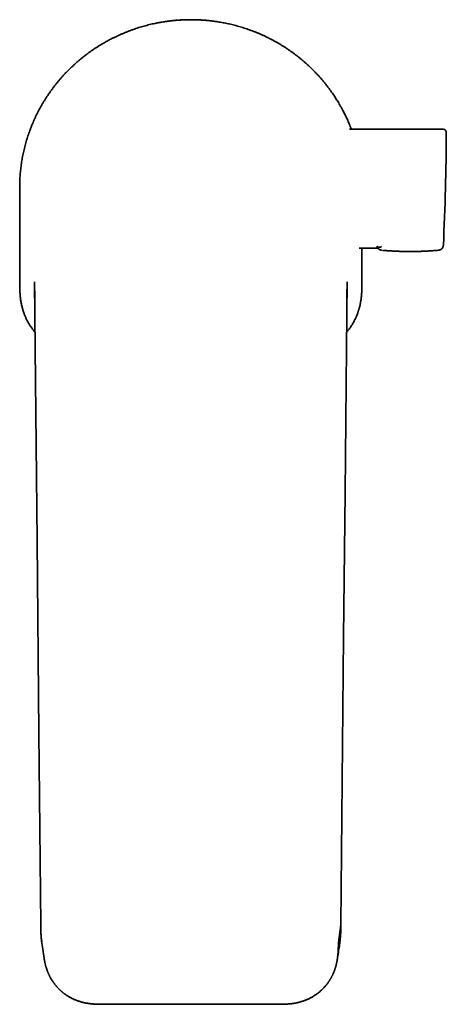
# Model space of a CAD drawing. Header units: millimetres. Extents: x 8 to 575, y 12 to 422.
# Tile 2 of 6: x 270 to 336, y 76 to 229. Entities that reach past the tile are written whole.
import ezdxf

# ---------------------------------------------------------------- set-up
doc = ezdxf.new("R2010")
doc.units = ezdxf.units.MM

msp = doc.modelspace()

# ---------------------------------------------------------------- linework, layer by layer
at = {"color": 7, "linetype": 'Continuous', "lineweight": 35}
for p, q in [((296.2, 229.5), (296.2, 229.5)), ((296.2, 229.5), (296.2, 229.5)), ((296.21, 229.5), (296.2, 229.5)), ((296.21, 229.5), (296.21, 229.5)), ((296.21, 229.5), (296.21, 229.5)), ((296.21, 229.5), (296.21, 229.5)), ((335.46, 212.45), (320.89, 212.45)), ((269.58, 203.43), (269.58, 188.85)), ((322.42, 193.95), (325.31, 193.95)), ((322.83, 188.85), (322.83, 193.95)), ((325.95, 193.63), (325.95, 193.63)), ((334.7, 193.63), (334.7, 193.63)), ((335.5, 194.42), (335.5, 194.42)), ((271.9, 188.74), (272, 178.33)), ((320.41, 178.33), (320.51, 188.74)), ((319.16, 85.93), (319.56, 88.66)), ((319.56, 88.66), (319.56, 88.66)), ((282.8, 76.32), (309.61, 76.32))]:
    msp.add_line(p, q, dxfattribs=at)
at = {"color": 7, "linetype": 'Continuous', "lineweight": 35, "flags": 128}
for points in [[(272, 178.33), (272.29, 148.44), (272.57, 118.55), (272.85, 88.66)], [(319.56, 88.66), (319.77, 111.08), (319.98, 133.5), (320.2, 155.92), (320.41, 178.33)]]:
    msp.add_lwpolyline(points, dxfattribs=at)
at = {"color": 7, "linetype": 'Continuous', "lineweight": 35}
msp.add_arc((-64.04, 213.67), 400, 357.2414, 359.7532, dxfattribs=at)
for points, knots in [([(294.63, 229.45), (294.55, 229.45), (294.32, 229.43), (293.94, 229.4), (293.48, 229.36), (293.03, 229.31), (292.62, 229.26), (292.25, 229.21), (291.93, 229.16), (291.61, 229.11), (291.28, 229.05), (290.96, 228.99), (290.6, 228.92), (290.21, 228.83), (289.78, 228.73), (289.35, 228.62), (288.93, 228.51), (288.51, 228.39), (288.08, 228.26), (287.66, 228.12), (287.24, 227.98), (286.82, 227.83), (286.39, 227.66), (285.97, 227.5), (285.55, 227.32), (285.14, 227.14), (284.72, 226.95), (284.31, 226.75), (283.94, 226.57), (283.61, 226.4), (283.32, 226.24), (283.04, 226.09), (282.75, 225.92), (282.47, 225.76), (282.15, 225.57), (281.81, 225.36), (281.44, 225.12), (281.07, 224.88), (280.71, 224.63), (280.35, 224.37), (279.99, 224.11), (279.64, 223.84), (279.29, 223.56), (278.95, 223.28), (278.61, 222.99), (278.27, 222.7), (277.94, 222.39), (277.61, 222.09), (277.29, 221.77), (276.97, 221.45), (276.65, 221.13), (276.34, 220.79), (276.04, 220.45), (275.73, 220.1), (275.44, 219.74), (275.15, 219.38), (274.87, 219.02), (274.59, 218.65), (274.32, 218.28), (274.07, 217.91), (273.82, 217.55), (273.59, 217.18), (273.36, 216.81), (273.13, 216.44), (272.92, 216.07), (272.71, 215.69), (272.5, 215.31), (272.3, 214.92), (272.11, 214.52), (271.92, 214.12), (271.74, 213.71), (271.57, 213.31), (271.4, 212.9), (271.24, 212.48), (271.08, 212.07), (270.94, 211.64), (270.79, 211.22), (270.66, 210.78), (270.54, 210.35), (270.42, 209.92), (270.31, 209.49), (270.21, 209.05), (270.11, 208.62), (270.03, 208.19), (269.95, 207.77), (269.88, 207.34), (269.82, 206.91), (269.76, 206.48), (269.71, 206.05), (269.67, 205.61), (269.64, 205.18), (269.61, 204.74), (269.59, 204.3), (269.58, 203.86), (269.58, 203.57), (269.58, 203.43)], [0, 0, 0, 0, 0.005894, 0.017332, 0.028771, 0.040222, 0.051673, 0.05991, 0.068148, 0.076385, 0.084633, 0.092881, 0.101129, 0.112176, 0.123224, 0.134273, 0.14532, 0.156414, 0.167509, 0.178604, 0.189698, 0.201085, 0.212472, 0.223871, 0.23527, 0.246709, 0.258148, 0.269599, 0.281051, 0.289289, 0.297527, 0.305765, 0.314014, 0.322263, 0.330512, 0.341571, 0.352631, 0.363692, 0.374751, 0.385859, 0.396968, 0.408077, 0.419185, 0.430444, 0.441703, 0.452975, 0.464247, 0.475558, 0.48687, 0.498194, 0.509519, 0.521083, 0.532648, 0.544214, 0.555778, 0.5674, 0.579023, 0.590646, 0.602268, 0.61326, 0.624253, 0.635258, 0.646263, 0.657088, 0.667913, 0.67875, 0.689587, 0.700703, 0.71182, 0.722938, 0.734054, 0.745169, 0.756287, 0.767405, 0.77852, 0.78985, 0.801181, 0.812513, 0.823842, 0.835066, 0.84629, 0.857527, 0.868764, 0.879602, 0.890439, 0.901289, 0.912139, 0.923095, 0.934053, 0.94501, 0.955966, 0.966974, 0.977983, 0.988992, 1, 1, 1, 1]), ([(296.2, 229.5), (296.11, 229.5), (295.94, 229.5), (295.68, 229.49), (295.42, 229.49), (295.17, 229.48), (294.92, 229.47), (294.67, 229.45), (294.43, 229.44), (294.2, 229.42), (293.98, 229.41), (293.77, 229.39), (293.57, 229.37), (293.38, 229.35), (293.2, 229.33), (293.03, 229.31), (292.88, 229.29), (292.74, 229.27), (292.62, 229.26), (292.51, 229.24), (292.41, 229.23), (292.34, 229.22), (292.28, 229.21), (292.24, 229.2), (292.21, 229.2), (292.21, 229.2), (292.21, 229.2)], [0, 0, 0, 0, 0.040603, 0.0823187, 0.1238797, 0.1654602, 0.2072344, 0.2493746, 0.291337, 0.3330149, 0.3745712, 0.4161722, 0.457986, 0.5001804, 0.5421937, 0.5838952, 0.6254519, 0.6670358, 0.7088217, 0.7509845, 0.793074, 0.834806, 0.87636, 0.9179198, 0.9596709, 1, 1, 1, 1]), ([(300.2, 229.2), (300.2, 229.2), (300.2, 229.2), (300.17, 229.2), (300.13, 229.21), (300.07, 229.22), (300, 229.23), (299.9, 229.24), (299.79, 229.26), (299.67, 229.27), (299.53, 229.29), (299.38, 229.31), (299.22, 229.33), (299.04, 229.35), (298.84, 229.37), (298.64, 229.39), (298.43, 229.41), (298.21, 229.42), (297.98, 229.44), (297.74, 229.45), (297.49, 229.47), (297.24, 229.48), (296.99, 229.49), (296.73, 229.49), (296.47, 229.5), (296.3, 229.5), (296.21, 229.5)], [0, 0, 0, 0, 0.040384, 0.08214, 0.123699, 0.165249, 0.206973, 0.249051, 0.291222, 0.333012, 0.374596, 0.416149, 0.457842, 0.499843, 0.542046, 0.583864, 0.625465, 0.667017, 0.708687, 0.750637, 0.792781, 0.834556, 0.876135, 0.917693, 0.959404, 1, 1, 1, 1]), ([(321.18, 212.45), (321.15, 212.53), (321.07, 212.74), (320.94, 213.08), (320.79, 213.45), (320.64, 213.79), (320.49, 214.12), (320.34, 214.44), (320.18, 214.76), (320.02, 215.08), (319.84, 215.43), (319.64, 215.81), (319.42, 216.19), (319.22, 216.54), (319.03, 216.85), (318.84, 217.16), (318.64, 217.46), (318.44, 217.77), (318.22, 218.09), (317.99, 218.42), (317.73, 218.77), (317.47, 219.11), (317.21, 219.45), (316.93, 219.79), (316.66, 220.12), (316.37, 220.45), (316.08, 220.78), (315.78, 221.1), (315.48, 221.41), (315.17, 221.72), (314.87, 222.02), (314.56, 222.32), (314.25, 222.6), (313.93, 222.88), (313.61, 223.16), (313.29, 223.43), (312.95, 223.7), (312.6, 223.97), (312.24, 224.24), (311.87, 224.51), (311.5, 224.77), (311.13, 225.02), (310.75, 225.27), (310.38, 225.5), (310, 225.73), (309.63, 225.94), (309.24, 226.16), (308.85, 226.37), (308.45, 226.58), (308.05, 226.78), (307.65, 226.97), (307.24, 227.16), (306.82, 227.34), (306.41, 227.51), (305.99, 227.67), (305.57, 227.83), (305.15, 227.98), (304.73, 228.13), (304.31, 228.26), (303.88, 228.39), (303.45, 228.52), (303.02, 228.63), (302.6, 228.74), (302.2, 228.83), (301.8, 228.92), (301.41, 229), (301.02, 229.07), (300.62, 229.14), (300.23, 229.2), (299.83, 229.26), (299.43, 229.31), (299.03, 229.35), (298.63, 229.39), (298.23, 229.42), (297.82, 229.45), (297.51, 229.47), (297.33, 229.47), (297.28, 229.48)], [0, 0, 0, 0, 0.0083772, 0.02176, 0.0351428, 0.046612, 0.0580819, 0.0695511, 0.0810401, 0.0925297, 0.1040187, 0.1191167, 0.1342195, 0.1459227, 0.1576264, 0.1693295, 0.1810534, 0.1927778, 0.2045017, 0.2183619, 0.2322222, 0.2460976, 0.2599729, 0.2739641, 0.2879571, 0.3019502, 0.3159413, 0.3299944, 0.3440494, 0.3581044, 0.3721575, 0.3856912, 0.3992258, 0.4127595, 0.4263242, 0.4398897, 0.4534544, 0.4680279, 0.4826024, 0.4971758, 0.5117875, 0.5264002, 0.5410118, 0.5550044, 0.568997, 0.5830044, 0.5970118, 0.6114421, 0.6258744, 0.6403068, 0.6547371, 0.6692322, 0.6837294, 0.6982267, 0.7127218, 0.7270484, 0.741377, 0.7557056, 0.7700322, 0.7844216, 0.7988129, 0.8132042, 0.8275935, 0.8404467, 0.8532998, 0.8661642, 0.8790285, 0.8919512, 0.9048753, 0.9177994, 0.9307221, 0.9436903, 0.9566599, 0.9696295, 0.9825977, 0.9956267, 1, 1, 1, 1]), ([(335.96, 211.95), (335.96, 211.97), (335.96, 212.01), (335.95, 212.07), (335.93, 212.12), (335.92, 212.16), (335.9, 212.19), (335.88, 212.22), (335.87, 212.24), (335.85, 212.26), (335.84, 212.28), (335.82, 212.3), (335.79, 212.33), (335.75, 212.36), (335.71, 212.39), (335.67, 212.41), (335.63, 212.42), (335.59, 212.43), (335.55, 212.44), (335.5, 212.45), (335.47, 212.45), (335.46, 212.45)], [0, 0, 0, 0, 0.076388, 0.148558, 0.21539, 0.275972, 0.319466, 0.358243, 0.392114, 0.420948, 0.449872, 0.49345, 0.545207, 0.604933, 0.672224, 0.720992, 0.77258, 0.826671, 0.882891, 0.94082, 1, 1, 1, 1]), ([(325.18, 194.28), (325.19, 194.27), (325.19, 194.27), (325.2, 194.26), (325.2, 194.25), (325.21, 194.24), (325.21, 194.23), (325.22, 194.22), (325.23, 194.21), (325.24, 194.2), (325.24, 194.19), (325.25, 194.19), (325.25, 194.18), (325.26, 194.18), (325.26, 194.17), (325.27, 194.17), (325.27, 194.17), (325.27, 194.17), (325.27, 194.17), (325.28, 194.16), (325.28, 194.16), (325.29, 194.15), (325.31, 194.14), (325.32, 194.13), (325.33, 194.13), (325.35, 194.12), (325.37, 194.11), (325.38, 194.11), (325.39, 194.1), (325.4, 194.1), (325.41, 194.1), (325.41, 194.1), (325.41, 194.1), (325.41, 194.1), (325.41, 194.1), (325.41, 194.1), (325.42, 194.1), (325.43, 194.1), (325.44, 194.09), (325.46, 194.09), (325.49, 194.09), (325.51, 194.09), (325.54, 194.09), (325.57, 194.09), (325.6, 194.09), (325.64, 194.1), (325.67, 194.11), (325.7, 194.11), (325.73, 194.12), (325.76, 194.13), (325.79, 194.15), (325.82, 194.16), (325.84, 194.17), (325.85, 194.17)], [0, 0, 0, 0, 0.022065, 0.043722, 0.064969, 0.085807, 0.106235, 0.125901, 0.145171, 0.164047, 0.182529, 0.196071, 0.209393, 0.222494, 0.239452, 0.242082, 0.244702, 0.247313, 0.249915, 0.253103, 0.27468, 0.296014, 0.317107, 0.345479, 0.373402, 0.400874, 0.427897, 0.45447, 0.470615, 0.486589, 0.488585, 0.490578, 0.492569, 0.494557, 0.496542, 0.498525, 0.500594, 0.513369, 0.539142, 0.564711, 0.602075, 0.638997, 0.675475, 0.711512, 0.747107, 0.78226, 0.816971, 0.848402, 0.879462, 0.910152, 0.940471, 0.970421, 1, 1, 1, 1]), ([(325.21, 194.15), (325.21, 194.15), (325.21, 194.14), (325.21, 194.13), (325.21, 194.13), (325.22, 194.12), (325.22, 194.11), (325.22, 194.1), (325.23, 194.09), (325.23, 194.09), (325.24, 194.08), (325.24, 194.07), (325.24, 194.06), (325.25, 194.06), (325.25, 194.05), (325.25, 194.05), (325.26, 194.04), (325.26, 194.04), (325.26, 194.03), (325.26, 194.03), (325.26, 194.03), (325.27, 194.01), (325.28, 194), (325.29, 193.99), (325.29, 193.99), (325.29, 193.98), (325.29, 193.98), (325.3, 193.97), (325.3, 193.97), (325.3, 193.97), (325.31, 193.96), (325.31, 193.96), (325.32, 193.95), (325.32, 193.94), (325.33, 193.93), (325.33, 193.93), (325.34, 193.92), (325.34, 193.92), (325.35, 193.91), (325.35, 193.9), (325.36, 193.9), (325.36, 193.89), (325.37, 193.89), (325.37, 193.88), (325.38, 193.88), (325.38, 193.87), (325.39, 193.87), (325.4, 193.86), (325.4, 193.86), (325.41, 193.85), (325.41, 193.85), (325.42, 193.84), (325.42, 193.84), (325.43, 193.83), (325.44, 193.82), (325.44, 193.82), (325.45, 193.81), (325.46, 193.81), (325.46, 193.8), (325.47, 193.8), (325.47, 193.8), (325.48, 193.79), (325.49, 193.79), (325.49, 193.78), (325.5, 193.78), (325.51, 193.77), (325.52, 193.77), (325.53, 193.76), (325.54, 193.75), (325.55, 193.75), (325.55, 193.75), (325.55, 193.75), (325.56, 193.74), (325.56, 193.74), (325.57, 193.74), (325.58, 193.73), (325.58, 193.73), (325.59, 193.73), (325.6, 193.72), (325.6, 193.72), (325.61, 193.72), (325.62, 193.71), (325.63, 193.71), (325.64, 193.7), (325.65, 193.7), (325.66, 193.69), (325.68, 193.69), (325.69, 193.68), (325.71, 193.68), (325.72, 193.67), (325.74, 193.67), (325.76, 193.66), (325.77, 193.66), (325.77, 193.66), (325.78, 193.65), (325.79, 193.65), (325.79, 193.65), (325.8, 193.65), (325.81, 193.65), (325.81, 193.65), (325.82, 193.65), (325.83, 193.64), (325.84, 193.64), (325.84, 193.64), (325.85, 193.64), (325.86, 193.64), (325.87, 193.64), (325.87, 193.64), (325.88, 193.63), (325.89, 193.63), (325.89, 193.63), (325.9, 193.63), (325.9, 193.63), (325.91, 193.63), (325.92, 193.63), (325.92, 193.63), (325.93, 193.63), (325.94, 193.63), (325.95, 193.63), (325.95, 193.63)], [0, 0, 0, 0, 0.005537, 0.013471, 0.022004, 0.031137, 0.040869, 0.048149, 0.055944, 0.064252, 0.073074, 0.080367, 0.087731, 0.094637, 0.101065, 0.107132, 0.112703, 0.117777, 0.122354, 0.126433, 0.130016, 0.133159, 0.167955, 0.171062, 0.174536, 0.178432, 0.182749, 0.187487, 0.192551, 0.198021, 0.203897, 0.210179, 0.21889, 0.227523, 0.235859, 0.243899, 0.251643, 0.259081, 0.266143, 0.273464, 0.280315, 0.286697, 0.29261, 0.298053, 0.306298, 0.314939, 0.323998, 0.333475, 0.339678, 0.346278, 0.353311, 0.360778, 0.368678, 0.377011, 0.385778, 0.39466, 0.403138, 0.411206, 0.418731, 0.42586, 0.432593, 0.438934, 0.448869, 0.458292, 0.467204, 0.475605, 0.483811, 0.500172, 0.516853, 0.521682, 0.526796, 0.532334, 0.538296, 0.544683, 0.551495, 0.558732, 0.567182, 0.575824, 0.584319, 0.592669, 0.600873, 0.616011, 0.63065, 0.644886, 0.658729, 0.672178, 0.685234, 0.705642, 0.726505, 0.747823, 0.770534, 0.792647, 0.801171, 0.80946, 0.817363, 0.824882, 0.832157, 0.839166, 0.846446, 0.854049, 0.861976, 0.870238, 0.879015, 0.886302, 0.893944, 0.901942, 0.910285, 0.918477, 0.926101, 0.933309, 0.9401, 0.946475, 0.952709, 0.959356, 0.966498, 0.974133, 0.982261, 0.990884, 1, 1, 1, 1]), ([(326.01, 193.62), (326.04, 193.62), (326.15, 193.61), (326.36, 193.59), (326.63, 193.57), (326.9, 193.55), (327.18, 193.53), (327.47, 193.52), (327.77, 193.5), (328.08, 193.49), (328.4, 193.47), (328.72, 193.46), (329.05, 193.45), (329.39, 193.44), (329.72, 193.44), (330.03, 193.43), (330.34, 193.43), (330.65, 193.43), (330.96, 193.44), (331.28, 193.44), (331.6, 193.45), (331.92, 193.46), (332.24, 193.47), (332.58, 193.49), (332.92, 193.5), (333.26, 193.52), (333.61, 193.54), (333.97, 193.57), (334.31, 193.6), (334.53, 193.61), (334.63, 193.62)], [0, 0, 0, 0, 0.010037, 0.041049, 0.07262, 0.104762, 0.137485, 0.1708, 0.204716, 0.240903, 0.277772, 0.315333, 0.353595, 0.39257, 0.432267, 0.466797, 0.501869, 0.537486, 0.573656, 0.610382, 0.647001, 0.684168, 0.721887, 0.760165, 0.799805, 0.840037, 0.880866, 0.922297, 0.964336, 1, 1, 1, 1]), ([(334.71, 193.63), (334.71, 193.63), (334.72, 193.63), (334.73, 193.63), (334.74, 193.63), (334.74, 193.63), (334.75, 193.63), (334.76, 193.63), (334.76, 193.63), (334.77, 193.63), (334.77, 193.63), (334.78, 193.64), (334.79, 193.64), (334.8, 193.64), (334.8, 193.64), (334.81, 193.64), (334.82, 193.64), (334.82, 193.64), (334.83, 193.65), (334.84, 193.65), (334.84, 193.65), (334.85, 193.65), (334.86, 193.65), (334.86, 193.65), (334.87, 193.66), (334.88, 193.66), (334.88, 193.66), (334.89, 193.66), (334.9, 193.66), (334.91, 193.67), (334.92, 193.67), (334.94, 193.67), (334.95, 193.68), (334.96, 193.68), (334.98, 193.69), (334.99, 193.69), (335, 193.7), (335.01, 193.71), (335.03, 193.71), (335.04, 193.72), (335.05, 193.72), (335.06, 193.73), (335.07, 193.73), (335.08, 193.74), (335.08, 193.74), (335.09, 193.74), (335.1, 193.75), (335.1, 193.75), (335.11, 193.75), (335.12, 193.76), (335.12, 193.76), (335.13, 193.77), (335.14, 193.77), (335.14, 193.77), (335.15, 193.78), (335.16, 193.78), (335.16, 193.79), (335.17, 193.79), (335.18, 193.8), (335.18, 193.8), (335.19, 193.81), (335.19, 193.81), (335.2, 193.81), (335.21, 193.82), (335.21, 193.82), (335.22, 193.83), (335.22, 193.83), (335.23, 193.84), (335.24, 193.84), (335.24, 193.85), (335.25, 193.85), (335.25, 193.86), (335.26, 193.86), (335.26, 193.87), (335.27, 193.88), (335.28, 193.88), (335.28, 193.89), (335.28, 193.89), (335.29, 193.89), (335.29, 193.9), (335.3, 193.9), (335.3, 193.91), (335.31, 193.92), (335.31, 193.92), (335.32, 193.93), (335.33, 193.94), (335.33, 193.95), (335.34, 193.95), (335.34, 193.96), (335.35, 193.96), (335.35, 193.97), (335.35, 193.97), (335.36, 193.98), (335.36, 193.98), (335.36, 193.99), (335.37, 193.99), (335.37, 194), (335.37, 194), (335.37, 194.01), (335.38, 194.01), (335.38, 194.02), (335.38, 194.02), (335.39, 194.03), (335.39, 194.03), (335.39, 194.03), (335.39, 194.04), (335.4, 194.04), (335.4, 194.05), (335.4, 194.06), (335.41, 194.06), (335.41, 194.07), (335.41, 194.08), (335.42, 194.08), (335.42, 194.09), (335.42, 194.09), (335.43, 194.1), (335.43, 194.11), (335.43, 194.12), (335.44, 194.13), (335.44, 194.13), (335.44, 194.14), (335.45, 194.15), (335.45, 194.16), (335.45, 194.17), (335.46, 194.18), (335.46, 194.19), (335.46, 194.2), (335.46, 194.21), (335.47, 194.21), (335.47, 194.22), (335.47, 194.23), (335.47, 194.24), (335.47, 194.25), (335.48, 194.26), (335.48, 194.27), (335.48, 194.28), (335.48, 194.29), (335.49, 194.3), (335.49, 194.31), (335.49, 194.32), (335.49, 194.33), (335.49, 194.34), (335.49, 194.35), (335.49, 194.36), (335.49, 194.36), (335.49, 194.37), (335.49, 194.37), (335.5, 194.37), (335.5, 194.38), (335.5, 194.38), (335.5, 194.38), (335.5, 194.39), (335.5, 194.39), (335.5, 194.4), (335.5, 194.4), (335.5, 194.41), (335.5, 194.41), (335.5, 194.41)], [0, 0, 0, 0, 0.007716, 0.014903, 0.021562, 0.027692, 0.032141, 0.036619, 0.04138, 0.046422, 0.051746, 0.058022, 0.064632, 0.071156, 0.077409, 0.08339, 0.0891, 0.094539, 0.099737, 0.106399, 0.112756, 0.118808, 0.124644, 0.130758, 0.137224, 0.143644, 0.150364, 0.157209, 0.164129, 0.171124, 0.184578, 0.198219, 0.21167, 0.224887, 0.23787, 0.250931, 0.263703, 0.276919, 0.290581, 0.304711, 0.319323, 0.326794, 0.334337, 0.3415, 0.34817, 0.354628, 0.360545, 0.36592, 0.372555, 0.379108, 0.385598, 0.392026, 0.398391, 0.40471, 0.411339, 0.418418, 0.424296, 0.430452, 0.436919, 0.443836, 0.449159, 0.45473, 0.460547, 0.466611, 0.472922, 0.479253, 0.485282, 0.491563, 0.497476, 0.503021, 0.508198, 0.513008, 0.520626, 0.527956, 0.534997, 0.539011, 0.542983, 0.54728, 0.551967, 0.557206, 0.562861, 0.56893, 0.575413, 0.582219, 0.589204, 0.596366, 0.603705, 0.609562, 0.615169, 0.62044, 0.625375, 0.629975, 0.63424, 0.638169, 0.641762, 0.646061, 0.650239, 0.65445, 0.658692, 0.662966, 0.667272, 0.670677, 0.674202, 0.678038, 0.682189, 0.686655, 0.691437, 0.696295, 0.701442, 0.706875, 0.712458, 0.717845, 0.723021, 0.727986, 0.732739, 0.739781, 0.746301, 0.752398, 0.75833, 0.76654, 0.774441, 0.782123, 0.790111, 0.798487, 0.804693, 0.811113, 0.817968, 0.825324, 0.833181, 0.839707, 0.846542, 0.853609, 0.860634, 0.86759, 0.877818, 0.887896, 0.897804, 0.907284, 0.916255, 0.924717, 0.932672, 0.940129, 0.947107, 0.953606, 0.959625, 0.965166, 0.967144, 0.969333, 0.971838, 0.974658, 0.977795, 0.981248, 0.985017, 0.989528, 0.994421, 0.999697, 1, 1, 1, 1]), ([(271.98, 180.86), (271.92, 180.93), (271.81, 181.07), (271.66, 181.26), (271.52, 181.45), (271.4, 181.62), (271.28, 181.79), (271.17, 181.96), (271.06, 182.14), (270.96, 182.31), (270.86, 182.49), (270.76, 182.67), (270.66, 182.87), (270.56, 183.07), (270.47, 183.28), (270.38, 183.49), (270.3, 183.7), (270.22, 183.93), (270.13, 184.18), (270.05, 184.45), (269.97, 184.72), (269.91, 184.99), (269.85, 185.26), (269.79, 185.54), (269.75, 185.81), (269.71, 186.07), (269.68, 186.29), (269.66, 186.49), (269.64, 186.69), (269.63, 186.89), (269.62, 187.09), (269.6, 187.3), (269.6, 187.5), (269.59, 187.73), (269.58, 187.99), (269.58, 188.37), (269.58, 188.66), (269.58, 188.85)], [0, 0, 0, 0, 0.030203, 0.062318, 0.086807, 0.111296, 0.135831, 0.160366, 0.183895, 0.207423, 0.230993, 0.254562, 0.281066, 0.307573, 0.334076, 0.36071, 0.387348, 0.413982, 0.446722, 0.479461, 0.512302, 0.545143, 0.577916, 0.610689, 0.643545, 0.676402, 0.699875, 0.723348, 0.746842, 0.770337, 0.794028, 0.817719, 0.841422, 0.865126, 0.89884, 0.932555, 1, 1, 1, 1]), ([(322.83, 188.85), (322.83, 188.75), (322.83, 188.55), (322.83, 188.24), (322.83, 187.94), (322.82, 187.64), (322.81, 187.33), (322.79, 187.03), (322.77, 186.73), (322.74, 186.42), (322.71, 186.12), (322.67, 185.85), (322.63, 185.61), (322.59, 185.41), (322.55, 185.21), (322.51, 185), (322.46, 184.8), (322.41, 184.62), (322.36, 184.45), (322.31, 184.29), (322.27, 184.14), (322.2, 183.95), (322.12, 183.74), (322.03, 183.49), (321.92, 183.24), (321.81, 182.99), (321.69, 182.75), (321.57, 182.51), (321.43, 182.27), (321.29, 182.03), (321.14, 181.8), (320.98, 181.57), (320.82, 181.34), (320.65, 181.13), (320.52, 180.97), (320.45, 180.88), (320.43, 180.86)], [0, 0, 0, 0, 0.035569, 0.071138, 0.106701, 0.142264, 0.17785, 0.213436, 0.249002, 0.284568, 0.320205, 0.355842, 0.380124, 0.404409, 0.428691, 0.453053, 0.477417, 0.501779, 0.520488, 0.539197, 0.557925, 0.576653, 0.607995, 0.639344, 0.670686, 0.702245, 0.73381, 0.765369, 0.797814, 0.830266, 0.862711, 0.895399, 0.928093, 0.96078, 0.992124, 1, 1, 1, 1]), ([(271.91, 187.59), (271.91, 187.58), (271.91, 187.56), (271.91, 187.53), (271.91, 187.51), (271.91, 187.49), (271.91, 187.47), (271.91, 187.45), (271.91, 187.43), (271.91, 187.41), (271.91, 187.4), (271.91, 187.38), (271.91, 187.36), (271.91, 187.34), (271.92, 187.31), (271.92, 187.27), (271.92, 187.23), (271.92, 187.19), (271.92, 187.15), (271.92, 187.1), (271.92, 187.05), (271.92, 187), (271.92, 186.95), (271.92, 186.9), (271.92, 186.85), (271.92, 186.81), (271.92, 186.77), (271.92, 186.73), (271.92, 186.7), (271.92, 186.67), (271.92, 186.65), (271.92, 186.63), (271.92, 186.62), (271.92, 186.59), (271.92, 186.56), (271.92, 186.53), (271.92, 186.48), (271.93, 186.43), (271.93, 186.36), (271.93, 186.29), (271.93, 186.19), (271.93, 186.07), (271.93, 185.93), (271.93, 185.78), (271.93, 185.62), (271.94, 185.46), (271.94, 185.36), (271.94, 185.32)], [0, 0, 0, 0, 0.017911, 0.033851, 0.047813, 0.057008, 0.065146, 0.075231, 0.083706, 0.091701, 0.09941, 0.106862, 0.114124, 0.121363, 0.141254, 0.16101, 0.178108, 0.194971, 0.214277, 0.236705, 0.25891, 0.281131, 0.303136, 0.324929, 0.346513, 0.367193, 0.385662, 0.40191, 0.415786, 0.42694, 0.435028, 0.441626, 0.448876, 0.456788, 0.470561, 0.485974, 0.503026, 0.528435, 0.556787, 0.587795, 0.619738, 0.678404, 0.73915, 0.801977, 0.866884, 0.946867, 1, 1, 1, 1]), ([(320.47, 185.41), (320.47, 185.45), (320.48, 185.53), (320.48, 185.64), (320.48, 185.77), (320.48, 185.88), (320.48, 185.99), (320.48, 186.09), (320.48, 186.18), (320.48, 186.26), (320.48, 186.34), (320.49, 186.41), (320.49, 186.47), (320.49, 186.53), (320.49, 186.57), (320.49, 186.61), (320.49, 186.65), (320.49, 186.67), (320.49, 186.68), (320.49, 186.69), (320.49, 186.71), (320.49, 186.73), (320.49, 186.76), (320.49, 186.79), (320.49, 186.82), (320.49, 186.86), (320.49, 186.92), (320.49, 186.97), (320.49, 187.02), (320.49, 187.06), (320.49, 187.1), (320.49, 187.12), (320.49, 187.14), (320.49, 187.15), (320.49, 187.17), (320.49, 187.18), (320.49, 187.2), (320.49, 187.22), (320.49, 187.24), (320.49, 187.27), (320.5, 187.3), (320.5, 187.33), (320.5, 187.35), (320.5, 187.38), (320.5, 187.4), (320.5, 187.41), (320.5, 187.42), (320.5, 187.44), (320.5, 187.46), (320.5, 187.49), (320.5, 187.52), (320.5, 187.55), (320.5, 187.58), (320.5, 187.59)], [0, 0, 0, 0, 0.046527, 0.103718, 0.157594, 0.208154, 0.2554, 0.299332, 0.340658, 0.37855, 0.413009, 0.444035, 0.471629, 0.495392, 0.515848, 0.533014, 0.549429, 0.559254, 0.56179, 0.56537, 0.572782, 0.583136, 0.596432, 0.611654, 0.626346, 0.640399, 0.670999, 0.698068, 0.719267, 0.737708, 0.75373, 0.767449, 0.774873, 0.781396, 0.787019, 0.79239, 0.800138, 0.810334, 0.822793, 0.835741, 0.848885, 0.864069, 0.879173, 0.891697, 0.901177, 0.905487, 0.911963, 0.920793, 0.931977, 0.945508, 0.961369, 0.979542, 1, 1, 1, 1]), ([(272.85, 88.66), (272.85, 88.6), (272.85, 88.48), (272.86, 88.29), (272.86, 88.11), (272.86, 87.94), (272.87, 87.78), (272.88, 87.62), (272.88, 87.48), (272.89, 87.34), (272.9, 87.21), (272.9, 87.09), (272.91, 86.97), (272.92, 86.85), (272.93, 86.74), (272.94, 86.64), (272.95, 86.54), (272.96, 86.45), (272.97, 86.37), (272.98, 86.29), (272.99, 86.23), (273, 86.17), (273, 86.12), (273.01, 86.09), (273.01, 86.07)], [0, 0, 0, 0, 0.073208, 0.144019, 0.212378, 0.278238, 0.341558, 0.402303, 0.457193, 0.509747, 0.559947, 0.60778, 0.653231, 0.698824, 0.741714, 0.781894, 0.819354, 0.854088, 0.886089, 0.913754, 0.93898, 0.961764, 0.982105, 1, 1, 1, 1]), ([(272.85, 88.66), (272.85, 88.46), (272.86, 88.04), (272.88, 87.42), (272.92, 86.79), (272.97, 86.37), (273, 86.16)], [0, 0, 0, 0, 0.246601, 0.49587, 0.747138, 1, 1, 1, 1]), ([(319.4, 86.06), (319.4, 86.07), (319.4, 86.07), (319.4, 86.08), (319.4, 86.08), (319.4, 86.09), (319.4, 86.09), (319.4, 86.09), (319.4, 86.09), (319.4, 86.1), (319.4, 86.11), (319.41, 86.13), (319.41, 86.15), (319.41, 86.18), (319.42, 86.22), (319.42, 86.27), (319.43, 86.32), (319.44, 86.38), (319.45, 86.45), (319.46, 86.52), (319.46, 86.6), (319.47, 86.69), (319.48, 86.79), (319.49, 86.89), (319.5, 87), (319.51, 87.11), (319.52, 87.23), (319.52, 87.36), (319.53, 87.49), (319.54, 87.64), (319.54, 87.79), (319.55, 87.95), (319.55, 88.12), (319.55, 88.3), (319.56, 88.48), (319.56, 88.6), (319.56, 88.66)], [0, 0, 0, 0, 0.008546, 0.01465, 0.018257, 0.018773, 0.019145, 0.019282, 0.019608, 0.022512, 0.027512, 0.034605, 0.043791, 0.055067, 0.068431, 0.086256, 0.106799, 0.130054, 0.156014, 0.184672, 0.216021, 0.250052, 0.285996, 0.324496, 0.365544, 0.409126, 0.455229, 0.503839, 0.554938, 0.608506, 0.66725, 0.728648, 0.792666, 0.859263, 0.928393, 1, 1, 1, 1]), ([(319.4, 86.06), (319.41, 86.14), (319.44, 86.38), (319.49, 86.78), (319.52, 87.25), (319.54, 87.73), (319.55, 88.2), (319.56, 88.51), (319.56, 88.66)], [0, 0, 0, 0, 0.0915645, 0.2758663, 0.4589894, 0.6408573, 0.8212834, 1, 1, 1, 1]), ([(272.99, 86.16), (273.06, 85.73), (273.19, 84.82), (273.32, 83.91), (273.39, 83.43)], [0, 0, 0, 0, 0.469174, 1, 1, 1, 1]), ([(319.02, 83.45), (319.03, 83.49), (319.04, 83.6), (319.07, 83.8), (319.09, 84.04), (319.11, 84.31), (319.13, 84.61), (319.15, 84.94), (319.16, 85.28), (319.16, 85.61), (319.16, 85.83), (319.16, 85.93)], [0, 0, 0, 0, 0.046611, 0.14232, 0.237766, 0.332923, 0.468289, 0.602858, 0.736463, 0.868914, 1, 1, 1, 1]), ([(319.04, 83.57), (319.09, 83.95), (319.23, 84.85), (319.36, 85.76), (319.43, 86.28)], [0, 0, 0, 0, 0.416593, 1, 1, 1, 1]), ([(273.39, 83.45), (273.39, 83.44), (273.39, 83.43), (273.4, 83.4), (273.4, 83.36), (273.41, 83.31), (273.42, 83.25), (273.43, 83.19), (273.44, 83.13), (273.45, 83.06), (273.47, 82.97), (273.49, 82.89), (273.51, 82.79), (273.53, 82.69), (273.56, 82.57), (273.59, 82.44), (273.62, 82.31), (273.66, 82.17), (273.71, 82.02), (273.75, 81.87), (273.81, 81.72), (273.86, 81.56), (273.92, 81.4), (273.98, 81.26), (274.04, 81.12), (274.1, 80.98), (274.17, 80.85), (274.23, 80.72), (274.29, 80.59), (274.36, 80.46), (274.44, 80.32), (274.53, 80.17), (274.62, 80.03), (274.71, 79.89), (274.8, 79.76), (274.88, 79.64), (274.97, 79.53), (275.05, 79.42), (275.13, 79.32), (275.2, 79.23), (275.27, 79.16), (275.32, 79.1), (275.36, 79.05), (275.4, 79), (275.44, 78.96), (275.48, 78.92), (275.52, 78.88), (275.56, 78.83), (275.6, 78.79), (275.66, 78.73), (275.71, 78.67), (275.78, 78.61), (275.84, 78.55), (275.91, 78.48), (275.99, 78.41), (276.08, 78.34), (276.16, 78.26), (276.26, 78.18), (276.36, 78.1), (276.46, 78.02), (276.57, 77.94), (276.69, 77.85), (276.8, 77.77), (276.93, 77.69), (277.06, 77.61), (277.19, 77.52), (277.34, 77.44), (277.49, 77.35), (277.65, 77.27), (277.82, 77.19), (277.99, 77.11), (278.17, 77.03), (278.36, 76.95), (278.54, 76.88), (278.73, 76.82), (278.92, 76.76), (279.11, 76.7), (279.31, 76.64), (279.53, 76.59), (279.75, 76.54), (279.99, 76.5), (280.24, 76.46), (280.49, 76.42), (280.74, 76.39), (281, 76.37), (281.28, 76.35), (281.56, 76.34), (281.87, 76.33), (282.17, 76.32), (282.48, 76.32), (282.69, 76.32), (282.8, 76.32)], [0, 0, 0, 0, 0.001819, 0.004127, 0.007485, 0.011279, 0.015547, 0.020236, 0.025207, 0.03046, 0.037012, 0.043956, 0.051294, 0.059025, 0.068518, 0.078545, 0.089108, 0.100207, 0.111842, 0.123792, 0.136258, 0.149242, 0.162742, 0.17412, 0.185792, 0.197298, 0.208523, 0.219464, 0.230123, 0.240499, 0.254303, 0.267571, 0.280303, 0.292499, 0.304391, 0.315724, 0.326497, 0.33671, 0.346363, 0.355455, 0.363986, 0.369022, 0.373839, 0.378438, 0.382819, 0.386981, 0.391216, 0.395862, 0.400921, 0.406663, 0.412857, 0.419503, 0.426602, 0.434153, 0.442157, 0.450612, 0.45952, 0.46888, 0.478691, 0.488954, 0.499668, 0.510183, 0.521098, 0.532414, 0.544129, 0.556245, 0.569181, 0.582543, 0.596331, 0.610546, 0.625187, 0.640253, 0.655743, 0.670312, 0.685232, 0.700501, 0.716114, 0.732068, 0.748357, 0.7665, 0.785024, 0.803917, 0.823175, 0.842794, 0.862767, 0.883082, 0.905806, 0.928897, 0.952322, 0.976039, 1, 1, 1, 1]), ([(309.61, 76.32), (309.72, 76.32), (309.93, 76.32), (310.24, 76.32), (310.55, 76.33), (310.85, 76.34), (311.13, 76.35), (311.39, 76.37), (311.62, 76.39), (311.85, 76.41), (312.07, 76.44), (312.29, 76.47), (312.52, 76.51), (312.74, 76.56), (312.96, 76.61), (313.18, 76.67), (313.39, 76.73), (313.59, 76.79), (313.78, 76.85), (313.97, 76.92), (314.15, 76.99), (314.32, 77.06), (314.49, 77.14), (314.66, 77.22), (314.83, 77.31), (314.99, 77.4), (315.15, 77.48), (315.3, 77.58), (315.45, 77.67), (315.61, 77.78), (315.77, 77.89), (315.92, 78), (316.06, 78.11), (316.2, 78.22), (316.33, 78.34), (316.46, 78.45), (316.58, 78.56), (316.7, 78.68), (316.83, 78.81), (316.97, 78.96), (317.09, 79.1), (317.21, 79.23), (317.31, 79.37), (317.42, 79.5), (317.51, 79.62), (317.6, 79.75), (317.68, 79.87), (317.76, 79.99), (317.83, 80.09), (317.88, 80.18), (317.93, 80.26), (317.97, 80.34), (318.02, 80.42), (318.07, 80.51), (318.12, 80.6), (318.17, 80.7), (318.23, 80.81), (318.28, 80.93), (318.34, 81.06), (318.41, 81.2), (318.47, 81.36), (318.53, 81.52), (318.59, 81.68), (318.64, 81.82), (318.68, 81.96), (318.73, 82.09), (318.76, 82.23), (318.8, 82.36), (318.83, 82.49), (318.87, 82.63), (318.9, 82.76), (318.92, 82.89), (318.94, 82.99), (318.96, 83.07), (318.97, 83.13), (318.98, 83.18), (318.99, 83.24), (319, 83.28), (319, 83.32), (319.01, 83.36), (319.01, 83.38), (319.02, 83.41), (319.02, 83.43), (319.02, 83.45), (319.02, 83.45)], [0, 0, 0, 0, 0.0239653, 0.0477571, 0.0713291, 0.094641, 0.1176592, 0.1355211, 0.1531748, 0.1706126, 0.1878294, 0.2048224, 0.2225989, 0.2401152, 0.2573624, 0.2743328, 0.2910196, 0.3074173, 0.3226089, 0.337536, 0.352196, 0.3665869, 0.3807072, 0.3953864, 0.4097593, 0.4238258, 0.4375859, 0.4510398, 0.4641875, 0.4792893, 0.4939648, 0.5082135, 0.5220347, 0.5356677, 0.5488564, 0.56162, 0.5740794, 0.5862553, 0.6017705, 0.6167987, 0.6313396, 0.6447649, 0.657746, 0.6702832, 0.6823765, 0.6940263, 0.7052328, 0.7159964, 0.7263173, 0.733318, 0.7401018, 0.7470523, 0.7544536, 0.7623056, 0.7704561, 0.7790412, 0.7880607, 0.7975143, 0.8089935, 0.8210524, 0.8336899, 0.8469045, 0.8606939, 0.8718735, 0.8828604, 0.8935417, 0.9039171, 0.9139865, 0.9250573, 0.9357329, 0.9460132, 0.9558988, 0.96539, 0.9699878, 0.9744874, 0.9788888, 0.9830639, 0.9868336, 0.9896703, 0.9922364, 0.9945397, 0.9965909, 0.9984042, 1, 1, 1, 1])]:
    msp.add_open_spline(points, degree=3, knots=knots, dxfattribs=at)

doc.saveas('drawing.dxf')
